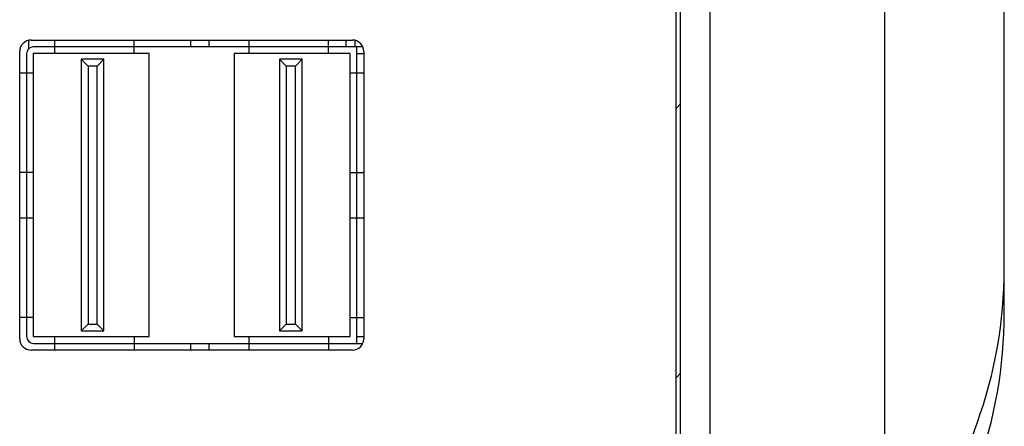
# Model space of a CAD drawing. Header units: millimetres. Extents: x 0 to 2731, y -3524 to -2222.
# Tile 89 of 221: x 1220 to 1264, y -2570 to -2552. Entities that reach past the tile are written whole.
import ezdxf

# ---------------------------------------------------------------- set-up
doc = ezdxf.new("R2010")
doc.units = ezdxf.units.MM
doc.header["$LTSCALE"] = 46.255
doc.layers.add('00_COMPONENTS', color=7, linetype='CONTINUOUS')

msp = doc.modelspace()

# ---------------------------------------------------------------- linework, layer by layer
at = {"layer": '00_COMPONENTS', "color": 7}
for p, q in [((1250.883, -2600.891), (1250.883, -2397.891)), ((1258.583, -2408.391), (1258.583, -2590.391)), ((1249.383, -2587.691), (1249.383, -2411.091)), ((1249.583, -2587.891), (1249.583, -2410.891)), ((1263.883, -2564.942), (1263.883, -2433.84)), ((1220.783, -2553.239), (1220.783, -2552.865)), ((1220.883, -2552.855), (1235.083, -2552.855)), ((1221.943, -2553.455), (1221.943, -2552.855)), ((1225.443, -2553.455), (1225.443, -2552.855)), ((1227.933, -2552.855), (1227.933, -2553.155)), ((1228.733, -2552.855), (1228.733, -2553.155)), ((1230.523, -2553.455), (1230.523, -2552.855)), ((1234.023, -2553.455), (1234.023, -2552.855)), ((1234.803, -2553.155), (1234.803, -2552.855)), ((1235.183, -2552.865), (1235.183, -2553.155)), ((1220.383, -2566.055), (1220.383, -2553.355)), ((1221.943, -2553.155), (1220.993, -2553.155)), ((1230.523, -2553.155), (1225.443, -2553.155)), ((1235.541, -2553.155), (1234.023, -2553.155)), ((1235.283, -2554.305), (1235.283, -2553.155)), ((1235.583, -2553.355), (1235.583, -2566.055)), ((1220.683, -2553.465), (1220.683, -2554.305)), ((1226.103, -2553.455), (1220.983, -2553.455)), ((1220.983, -2553.455), (1220.983, -2565.955)), ((1224.103, -2553.705), (1223.103, -2553.705)), ((1223.103, -2553.705), (1223.403, -2554.005)), ((1223.103, -2553.705), (1223.103, -2565.705)), ((1224.103, -2553.705), (1223.803, -2554.005)), ((1224.103, -2565.705), (1224.103, -2553.705)), ((1226.103, -2565.955), (1226.103, -2553.455)), ((1234.983, -2553.455), (1229.863, -2553.455)), ((1229.863, -2553.455), (1229.863, -2565.955)), ((1232.863, -2553.705), (1231.863, -2553.705)), ((1231.863, -2553.705), (1232.163, -2554.005)), ((1231.863, -2553.705), (1231.863, -2565.705)), ((1232.863, -2553.705), (1232.563, -2554.005)), ((1232.863, -2565.705), (1232.863, -2553.705)), ((1234.983, -2565.955), (1234.983, -2553.455)), ((1235.283, -2553.455), (1235.583, -2553.455)), ((1220.383, -2554.305), (1220.983, -2554.305)), ((1223.803, -2554.005), (1223.403, -2554.005)), ((1223.403, -2554.005), (1223.403, -2565.405)), ((1223.803, -2565.405), (1223.803, -2554.005)), ((1232.563, -2554.005), (1232.163, -2554.005)), ((1232.163, -2554.005), (1232.163, -2565.405)), ((1232.563, -2565.405), (1232.563, -2554.005)), ((1234.983, -2554.305), (1235.583, -2554.305)), ((1220.983, -2558.705), (1220.383, -2558.705)), ((1220.683, -2558.705), (1220.683, -2560.705)), ((1234.983, -2558.705), (1235.583, -2558.705)), ((1235.283, -2560.705), (1235.283, -2558.705)), ((1220.383, -2560.705), (1220.983, -2560.705)), ((1234.983, -2560.705), (1235.583, -2560.705)), ((1220.983, -2565.105), (1220.383, -2565.105)), ((1220.683, -2565.105), (1220.683, -2565.945)), ((1234.983, -2565.105), (1235.583, -2565.105)), ((1235.283, -2566.255), (1235.283, -2565.105)), ((1223.103, -2565.705), (1223.403, -2565.405)), ((1223.403, -2565.405), (1223.803, -2565.405)), ((1224.103, -2565.705), (1223.803, -2565.405)), ((1231.863, -2565.705), (1232.163, -2565.405)), ((1232.163, -2565.405), (1232.563, -2565.405)), ((1232.863, -2565.705), (1232.563, -2565.405)), ((1220.983, -2565.955), (1226.103, -2565.955)), ((1221.943, -2566.555), (1221.943, -2565.955)), ((1223.103, -2565.705), (1224.103, -2565.705)), ((1225.443, -2565.955), (1225.443, -2566.555)), ((1229.863, -2565.955), (1234.983, -2565.955)), ((1230.523, -2566.555), (1230.523, -2565.955)), ((1231.863, -2565.705), (1232.863, -2565.705)), ((1234.023, -2565.955), (1234.023, -2566.555)), ((1235.283, -2565.955), (1235.583, -2565.955)), ((1220.993, -2566.255), (1221.943, -2566.255)), ((1225.443, -2566.255), (1230.523, -2566.255)), ((1227.933, -2566.255), (1227.933, -2566.555)), ((1228.733, -2566.255), (1228.733, -2566.555)), ((1234.023, -2566.255), (1235.541, -2566.255)), ((1235.083, -2566.555), (1220.883, -2566.555)), ((1260.11, -2576.836), (1262.677, -2569.783))]:
    msp.add_line(p, q, dxfattribs=at)
at = {"layer": '00_COMPONENTS', "color": 4}
for p, q in [((1225.443, -2553.155), (1221.943, -2553.155)), ((1234.023, -2553.155), (1230.523, -2553.155)), ((1220.683, -2554.305), (1220.683, -2558.705)), ((1235.283, -2558.705), (1235.283, -2554.305)), ((1249.383, -2555.878), (1249.583, -2555.678)), ((1220.683, -2560.705), (1220.683, -2565.105)), ((1235.283, -2565.105), (1235.283, -2560.705)), ((1221.943, -2566.255), (1225.443, -2566.255)), ((1230.523, -2566.255), (1234.023, -2566.255)), ((1249.383, -2567.772), (1249.583, -2567.572))]:
    msp.add_line(p, q, dxfattribs=at)
at = {"layer": '00_COMPONENTS', "color": 7}
for centre, radius, start, end in [((1220.883, -2553.355), 0.5, 90, 180), ((1235.083, -2553.355), 0.5, 0, 90), ((1220.993, -2553.465), 0.31, 90, 180), ((1243.883, -2562.942), 20, 340, 0), ((1243.883, -2564.942), 20, 340, 0), ((1220.883, -2566.055), 0.5, 180, 270), ((1220.993, -2565.945), 0.31, 180, 270), ((1235.083, -2566.055), 0.5, 270, 0)]:
    msp.add_arc(centre, radius, start, end, dxfattribs=at)

doc.saveas('drawing.dxf')
